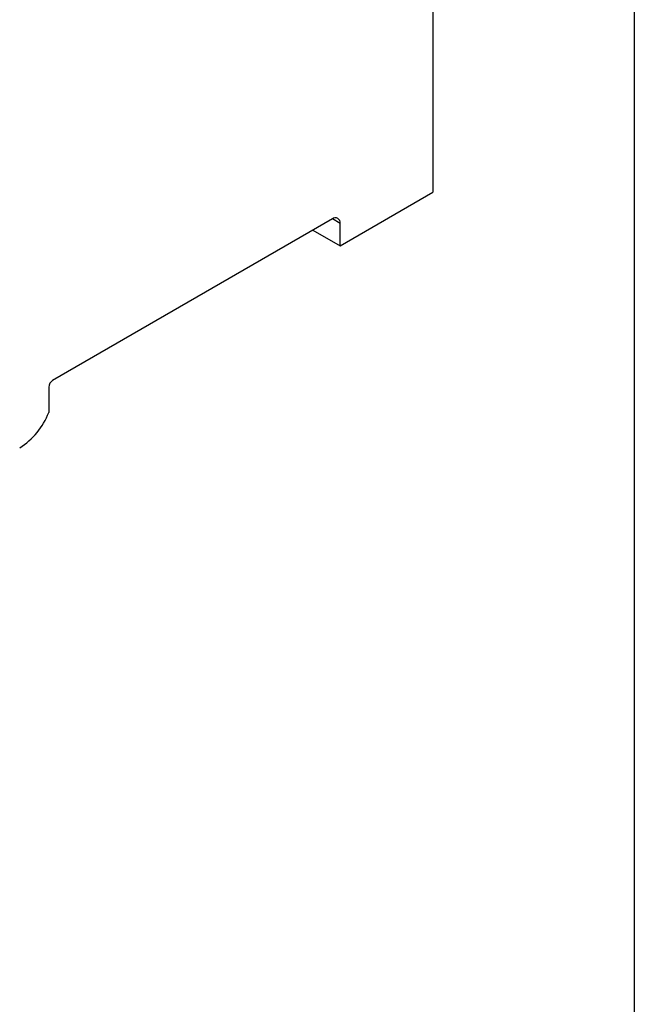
# Model space of a CAD drawing. Header units: millimetres. Extents: x 3 to 274, y 6 to 213.
# Tile 21 of 30: x 246 to 274, y 122 to 167. Entities that reach past the tile are written whole.
import ezdxf

# ---------------------------------------------------------------- set-up
doc = ezdxf.new("R2010")
doc.units = ezdxf.units.MM
doc.layers.add('TEXT', color=140, linetype='Continuous', lineweight=25)

msp = doc.modelspace()

# ---------------------------------------------------------------- linework, layer by layer
for p, q in [((264.5367, 169.5522), (264.5367, 159.6006)), ((260.2941, 157.1514), (264.5367, 159.6006)), ((259.9405, 158.3762), (247.1596, 150.9979)), ((260.2941, 158.1721), (259.9405, 158.3762)), ((260.2941, 157.1514), (260.2941, 158.1721)), ((259.0565, 157.8659), (260.2941, 157.1514)), ((246.9828, 150.6918), (246.9828, 149.5286))]:
    msp.add_line(p, q)
for centre, radius, start, end in [((260.0786, 158.207), 0.2184, 350.78596, 129.20329), ((247.3666, 150.6743), 0.3842, 122.60548, 177.39452), ((243.8405, 150.7602), 3.3751, 302.56198, 338.59753)]:
    msp.add_arc(centre, radius, start, end)
at = {"layer": 'TEXT'}
msp.add_line((273.7355, 212.9214), (273.7355, 6.3005), dxfattribs=at)

doc.saveas('drawing.dxf')
